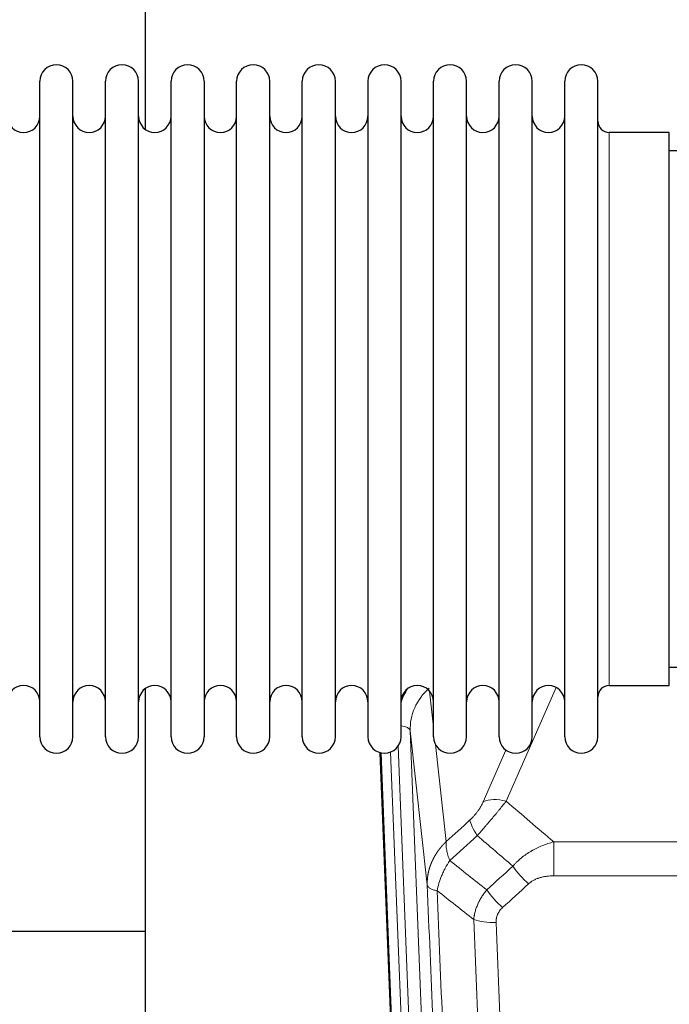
# Model space of a CAD drawing. Header units: inches. Extents: x 0 to 29700, y -16 to 21000.
# Tile 57 of 256: x 5511 to 5711, y 8878 to 9181. Entities that reach past the tile are written whole.
import ezdxf

# ---------------------------------------------------------------- set-up
doc = ezdxf.new("R2010")
doc.units = ezdxf.units.IN
doc.layers.add('1', color=7, linetype='Continuous', true_color=0xffffff)

msp = doc.modelspace()

# ---------------------------------------------------------------- linework, layer by layer
at = {"layer": '1', "color": 2, "linetype": 'Continuous', "lineweight": 25}
for p, q in [((5549.561, 9185.189), (5549.561, 9146.944)), ((5517.101, 9150.34), (5517.101, 9161.74)), ((5527.301, 9150.34), (5527.301, 9161.74)), ((5537.301, 9150.34), (5537.301, 9161.74)), ((5547.501, 9150.34), (5547.501, 9161.74)), ((5557.501, 9150.34), (5557.501, 9161.74)), ((5567.701, 9161.74), (5567.701, 9150.34)), ((5577.701, 9150.34), (5577.701, 9161.74)), ((5587.901, 9150.34), (5587.901, 9161.74)), ((5597.901, 8959.94), (5597.901, 9161.74)), ((5608.101, 8959.94), (5608.101, 9161.74)), ((5618.101, 9161.74), (5618.101, 8959.94)), ((5628.301, 8959.94), (5628.301, 9161.74)), ((5638.301, 8959.94), (5638.301, 9161.74)), ((5648.501, 8959.94), (5648.501, 9161.74)), ((5658.501, 8959.94), (5658.501, 9161.74)), ((5668.701, 8959.94), (5668.701, 9161.74)), ((5678.701, 8959.94), (5678.701, 9161.74)), ((5688.901, 8959.94), (5688.901, 9161.74)), ((5517.101, 8959.94), (5517.101, 9150.34)), ((5527.301, 8959.94), (5527.301, 9150.34)), ((5537.301, 8959.94), (5537.301, 9150.34)), ((5547.501, 8959.94), (5547.501, 9150.34)), ((5557.501, 8959.94), (5557.501, 9150.34)), ((5567.701, 9150.34), (5567.701, 8959.94)), ((5577.701, 8959.94), (5577.701, 9150.34)), ((5587.901, 8959.94), (5587.901, 9150.34)), ((5710.901, 9145.99), (5692.401, 9145.99)), ((5710.901, 8975.69), (5710.901, 9145.99)), ((5806.901, 9140.34), (5710.901, 9140.34)), ((5710.901, 8981.34), (5806.901, 8981.34)), ((5549.561, 8974.731), (5549.561, 8747.931)), ((5692.401, 8975.69), (5710.901, 8975.69)), ((5634.497, 8635.636), (5621.924, 8955)), ((5549.54, 8899.965), (5477.558, 8899.965)), ((5549.54, 8899.965), (5477.558, 8899.965))]:
    msp.add_line(p, q, dxfattribs=at)
at = {"layer": '1', "color": 110, "linetype": 'Continuous', "lineweight": 13}
for p, q in [((5692.401, 8975.69), (5692.401, 9145.99)), ((5637.074, 8973.972), (5638.301, 8962.884)), ((5676.069, 8975.094), (5660.688, 8940.063)), ((5631.138, 8961.718), (5644.204, 8629.824)), ((5636.385, 8914.312), (5631.138, 8961.718)), ((5627.394, 8957.033), (5640.212, 8631.451)), ((5638.891, 8957.56), (5642.2, 8927.663)), ((5653.627, 8939.914), (5660.607, 8955.812)), ((5634.871, 8632.378), (5622.172, 8954.941)), ((5625.107, 8955.209), (5637.865, 8631.158)), ((5675.315, 8927.543), (5908.487, 8927.543)), ((5675.315, 8917.112), (5675.315, 8927.543)), ((5908.487, 8917.112), (5675.315, 8917.112))]:
    msp.add_line(p, q, dxfattribs=at)
at = {"layer": '1', "color": 2, "linetype": 'Continuous', "lineweight": 25}
for centre, radius, start, end in [((5522.201, 9161.74), 5.1, 0, 180), ((5542.401, 9161.74), 5.1, 0, 180), ((5562.601, 9161.74), 5.1, 0, 180), ((5582.801, 9161.74), 5.1, 0, 180), ((5603.001, 9161.74), 5.1, 0, 180), ((5623.201, 9161.74), 5.1, 0, 180), ((5643.401, 9161.74), 5.1, 0, 180), ((5663.601, 9161.74), 5.1, 0, 180), ((5683.801, 9161.74), 5.1, 0, 180), ((5512.101, 9150.99), 5, 180, 0), ((5532.301, 9150.99), 5, 180, 0), ((5552.501, 9150.99), 5, 180, 0), ((5572.701, 9150.99), 5, 180, 0), ((5592.901, 9150.99), 5, 180, 0), ((5613.101, 9150.99), 5, 180, 0), ((5633.301, 9150.99), 5, 180, 0), ((5653.501, 9150.99), 5, 180, 0), ((5673.701, 9150.99), 5, 180, 0), ((5692.401, 9149.49), 3.5, 180, 270), ((5512.101, 8970.69), 5, 0, 180), ((5532.301, 8970.69), 5, 0, 180), ((5552.501, 8970.69), 5, 0, 180), ((5572.701, 8970.69), 5, 0, 180), ((5592.901, 8970.69), 5, 0, 180), ((5613.101, 8970.69), 5, 0, 180), ((5633.301, 8970.69), 5, 0, 180), ((5653.501, 8970.69), 5, 0, 180), ((5673.701, 8970.69), 5, 0, 180), ((5692.401, 8972.19), 3.5, 90, 180), ((5522.201, 8959.94), 5.1, 180, 0), ((5542.401, 8959.94), 5.1, 180, 0), ((5562.601, 8959.94), 5.1, 180, 0), ((5582.801, 8959.94), 5.1, 180, 0), ((5603.001, 8959.94), 5.1, 180, 0), ((5623.201, 8959.94), 5.1, 180, 0), ((5643.401, 8959.94), 5.1, 180, 0), ((5663.601, 8959.94), 5.1, 180, 0), ((5683.801, 8959.94), 5.1, 180, 0)]:
    msp.add_arc(centre, radius, start, end, dxfattribs=at)
at = {"layer": '1', "color": 110, "linetype": 'Continuous', "lineweight": 13}
for centre, major_axis, ratio, start_param, end_param in [((5651.165, 8964.063), (24.034, -0.11), 0.8859493, 2.6223803, 2.8322909), ((5651.165, 8962.216), (20.033, -0.591), 0.8872905, 2.3837407, 3.2028538), ((5627.146, 8961.498), (3.997, 0.157), 0.4614673, 0.0341943, 1.2593116), ((5660.688, 8933.892), (-9.156, 4.02), 0.5833249, 4.9631119, 5.806783), ((5656.601, 8928.294), (6.719, -7.407), 0.3029797, 3.5431496, 4.2886573), ((5667.557, 8918.906), (6.736, -7.391), 0.3030979, 4.2875497, 5.03344), ((5659.548, 8911.614), (6.729, -7.397), 0.3051216, 4.2889758, 5.0360109), ((5657.576, 8907.021), (-9.992, -0.404), 0.431453, 0.7935197, 1.5533391)]:
    msp.add_ellipse(centre, major_axis=major_axis, ratio=ratio, start_param=start_param, end_param=end_param, dxfattribs=at)
for points, knots in [([(5653.627, 8939.914), (5653.602, 8939.856), (5653.576, 8939.798), (5653.523, 8939.682), (5653.496, 8939.624), (5653.413, 8939.448), (5653.356, 8939.33), (5653.176, 8938.975), (5653.048, 8938.736), (5652.84, 8938.373), (5652.768, 8938.252), (5652.656, 8938.068), (5652.599, 8937.976), (5652.541, 8937.884), (5652.502, 8937.822), (5652.482, 8937.791), (5652.303, 8937.513), (5652.135, 8937.268), (5651.785, 8936.782), (5651.601, 8936.541), (5651.361, 8936.242), (5651.288, 8936.152), (5651.214, 8936.063), (5651.164, 8936.004), (5651.139, 8935.974), (5651.014, 8935.826), (5650.912, 8935.71), (5650.606, 8935.367), (5650.398, 8935.147), (5649.974, 8934.72), (5649.759, 8934.514), (5649.54, 8934.315)], [0, 0, 0, 0, 0.03125, 0.03125, 0.0625, 0.0625, 0.125, 0.125, 0.25, 0.25, 0.3125, 0.3125, 0.34375, 0.359375, 0.359375, 0.375, 0.375, 0.5, 0.5, 0.625, 0.625, 0.65625, 0.671875, 0.671875, 0.6875, 0.6875, 0.75, 0.75, 0.875, 0.875, 1, 1, 1, 1]), ([(5651.793, 8929.483), (5652.177, 8929.922), (5652.947, 8930.806), (5653.723, 8931.705), (5654.307, 8932.386), (5654.502, 8932.613), (5654.746, 8932.899), (5654.795, 8932.957), (5654.892, 8933.071), (5655.038, 8933.243), (5655.184, 8933.414), (5655.668, 8933.984), (5656.052, 8934.438), (5656.811, 8935.341), (5657.186, 8935.79), (5657.651, 8936.349), (5657.744, 8936.461), (5657.928, 8936.683), (5658.203, 8937.015), (5658.473, 8937.342), (5659.007, 8937.992), (5659.355, 8938.417), (5659.865, 8939.043), (5660.033, 8939.25), (5660.281, 8939.558), (5660.364, 8939.66), (5660.527, 8939.862), (5660.608, 8939.963), (5660.688, 8940.063)], [0, 0, 0, 0, 0.125, 0.25, 0.25, 0.3125, 0.3125, 0.328125, 0.328125, 0.34375, 0.375, 0.375, 0.5, 0.5, 0.625, 0.625, 0.65625, 0.65625, 0.6875, 0.75, 0.75, 0.875, 0.875, 0.9375, 0.9375, 0.96875, 0.96875, 1, 1, 1, 1]), ([(5636.385, 8914.312), (5636.385, 8914.332), (5636.383, 8914.371), (5636.381, 8914.431), (5636.38, 8914.491), (5636.378, 8914.551), (5636.377, 8914.61), (5636.376, 8914.67), (5636.376, 8914.73), (5636.375, 8914.789), (5636.375, 8914.849), (5636.375, 8914.909), (5636.375, 8914.968), (5636.376, 8915.028), (5636.377, 8915.087), (5636.378, 8915.147), (5636.379, 8915.207), (5636.38, 8915.266), (5636.382, 8915.326), (5636.384, 8915.385), (5636.386, 8915.445), (5636.388, 8915.504), (5636.391, 8915.564), (5636.394, 8915.623), (5636.397, 8915.682), (5636.4, 8915.742), (5636.404, 8915.801), (5636.407, 8915.861), (5636.411, 8915.92), (5636.416, 8915.979), (5636.42, 8916.038), (5636.425, 8916.098), (5636.43, 8916.157), (5636.435, 8916.216), (5636.44, 8916.275), (5636.446, 8916.334), (5636.452, 8916.393), (5636.458, 8916.453), (5636.464, 8916.512), (5636.47, 8916.571), (5636.477, 8916.63), (5636.484, 8916.688), (5636.491, 8916.747), (5636.498, 8916.806), (5636.506, 8916.865), (5636.514, 8916.924), (5636.522, 8916.983), (5636.53, 8917.041), (5636.539, 8917.1), (5636.547, 8917.159), (5636.556, 8917.217), (5636.565, 8917.276), (5636.575, 8917.334), (5636.584, 8917.393), (5636.594, 8917.451), (5636.604, 8917.51), (5636.614, 8917.568), (5636.625, 8917.626), (5636.635, 8917.685), (5636.646, 8917.743), (5636.657, 8917.801), (5636.669, 8917.859), (5636.68, 8917.917), (5636.692, 8917.975), (5636.704, 8918.033), (5636.716, 8918.091), (5636.728, 8918.149), (5636.741, 8918.207), (5636.754, 8918.265), (5636.767, 8918.322), (5636.78, 8918.38), (5636.793, 8918.438), (5636.807, 8918.495), (5636.821, 8918.553), (5636.835, 8918.61), (5636.849, 8918.668), (5636.863, 8918.725), (5636.878, 8918.782), (5636.893, 8918.84), (5636.908, 8918.897), (5636.923, 8918.954), (5636.939, 8919.011), (5636.954, 8919.068), (5636.97, 8919.125), (5636.986, 8919.182), (5637.003, 8919.239), (5637.019, 8919.296), (5637.036, 8919.352), (5637.053, 8919.409), (5637.07, 8919.466), (5637.087, 8919.522), (5637.104, 8919.579), (5637.122, 8919.635), (5637.14, 8919.691), (5637.158, 8919.748), (5637.176, 8919.804), (5637.195, 8919.86), (5637.213, 8919.916), (5637.232, 8919.972), (5637.251, 8920.028), (5637.27, 8920.084), (5637.29, 8920.14), (5637.309, 8920.195), (5637.329, 8920.251), (5637.349, 8920.307), (5637.369, 8920.362), (5637.39, 8920.418), (5637.41, 8920.473), (5637.431, 8920.528), (5637.452, 8920.584), (5637.473, 8920.639), (5637.494, 8920.694), (5637.516, 8920.749), (5637.538, 8920.804), (5637.559, 8920.859), (5637.581, 8920.914), (5637.604, 8920.968), (5637.626, 8921.023), (5637.649, 8921.078), (5637.671, 8921.132), (5637.694, 8921.186), (5637.718, 8921.241), (5637.741, 8921.295), (5637.764, 8921.349), (5637.788, 8921.403), (5637.812, 8921.457), (5637.836, 8921.511), (5637.86, 8921.565), (5637.884, 8921.619), (5637.909, 8921.673), (5637.934, 8921.726), (5637.959, 8921.78), (5637.984, 8921.833), (5638.009, 8921.887), (5638.034, 8921.94), (5638.06, 8921.993), (5638.086, 8922.046), (5638.112, 8922.099), (5638.138, 8922.152), (5638.164, 8922.205), (5638.191, 8922.258), (5638.217, 8922.31), (5638.244, 8922.363), (5638.271, 8922.416), (5638.298, 8922.468), (5638.325, 8922.52), (5638.353, 8922.573), (5638.38, 8922.625), (5638.408, 8922.677), (5638.436, 8922.729), (5638.464, 8922.781), (5638.493, 8922.832), (5638.521, 8922.884), (5638.55, 8922.936), (5638.578, 8922.987), (5638.607, 8923.039), (5638.636, 8923.09), (5638.666, 8923.141), (5638.695, 8923.192), (5638.725, 8923.244), (5638.754, 8923.294), (5638.784, 8923.345), (5638.814, 8923.396), (5638.844, 8923.447), (5638.875, 8923.497), (5638.905, 8923.548), (5638.936, 8923.598), (5638.967, 8923.649), (5638.997, 8923.699), (5639.029, 8923.749), (5639.06, 8923.799), (5639.091, 8923.849), (5639.123, 8923.899), (5639.154, 8923.948), (5639.186, 8923.998), (5639.218, 8924.047), (5639.25, 8924.097), (5639.283, 8924.146), (5639.315, 8924.195), (5639.348, 8924.244), (5639.38, 8924.293), (5639.413, 8924.342), (5639.446, 8924.391), (5639.479, 8924.44), (5639.513, 8924.488), (5639.546, 8924.537), (5639.58, 8924.585), (5639.613, 8924.634), (5639.647, 8924.682), (5639.681, 8924.73), (5639.715, 8924.778), (5639.75, 8924.826), (5639.784, 8924.874), (5639.819, 8924.921), (5639.853, 8924.969), (5639.888, 8925.016), (5639.923, 8925.064), (5639.958, 8925.111), (5639.993, 8925.158), (5640.029, 8925.205), (5640.064, 8925.252), (5640.1, 8925.299), (5640.136, 8925.346), (5640.171, 8925.392), (5640.207, 8925.439), (5640.244, 8925.485), (5640.28, 8925.531), (5640.316, 8925.578), (5640.353, 8925.624), (5640.389, 8925.67), (5640.426, 8925.716), (5640.463, 8925.761), (5640.5, 8925.807), (5640.537, 8925.852), (5640.574, 8925.898), (5640.612, 8925.943), (5640.649, 8925.988), (5640.687, 8926.034), (5640.725, 8926.078), (5640.762, 8926.123), (5640.8, 8926.168), (5640.839, 8926.213), (5640.877, 8926.257), (5640.915, 8926.302), (5640.954, 8926.346), (5640.992, 8926.39), (5641.031, 8926.434), (5641.07, 8926.478), (5641.109, 8926.522), (5641.148, 8926.566), (5641.187, 8926.61), (5641.226, 8926.653), (5641.265, 8926.697), (5641.305, 8926.74), (5641.344, 8926.783), (5641.384, 8926.826), (5641.424, 8926.869), (5641.464, 8926.912), (5641.504, 8926.955), (5641.544, 8926.997), (5641.584, 8927.04), (5641.625, 8927.082), (5641.665, 8927.124), (5641.706, 8927.167), (5641.746, 8927.209), (5641.787, 8927.251), (5641.828, 8927.292), (5641.869, 8927.334), (5641.91, 8927.376), (5641.951, 8927.417), (5641.992, 8927.458), (5642.034, 8927.5), (5642.075, 8927.541), (5642.117, 8927.582), (5642.158, 8927.623), (5642.186, 8927.65), (5642.2, 8927.663)], [0, 0, 0, 0, 0.0042303, 0.0084583, 0.0126838, 0.016907, 0.0211277, 0.0253461, 0.0295621, 0.0337757, 0.037987, 0.0421959, 0.0464023, 0.0506064, 0.0548082, 0.0590075, 0.0632045, 0.0673991, 0.0715913, 0.0757811, 0.0799686, 0.0841537, 0.0883364, 0.0925167, 0.0966947, 0.1008703, 0.1050435, 0.1092144, 0.1133829, 0.117549, 0.1217128, 0.1258741, 0.1300332, 0.1341898, 0.1383441, 0.1424961, 0.1466456, 0.1507929, 0.1549377, 0.1590802, 0.1632203, 0.1673581, 0.1714935, 0.1756266, 0.1797573, 0.1838856, 0.1880116, 0.1921352, 0.1962565, 0.2003755, 0.204492, 0.2086063, 0.2127182, 0.2168277, 0.2209349, 0.2250397, 0.2291422, 0.2332423, 0.2373401, 0.2414356, 0.2455287, 0.2496195, 0.2537079, 0.257794, 0.2618777, 0.2659591, 0.2700382, 0.2741149, 0.2781893, 0.2822614, 0.2863311, 0.2903985, 0.2944635, 0.2985262, 0.3025866, 0.3066447, 0.3107004, 0.3147538, 0.3188048, 0.3228536, 0.3269, 0.3309441, 0.3349858, 0.3390253, 0.3430624, 0.3470972, 0.3511296, 0.3551598, 0.3591876, 0.3632131, 0.3672363, 0.3712571, 0.3752757, 0.3792919, 0.3833058, 0.3873174, 0.3913267, 0.3953337, 0.3993384, 0.4033407, 0.4073408, 0.4113385, 0.4153339, 0.419327, 0.4233179, 0.4273064, 0.4312926, 0.4352765, 0.4392581, 0.4432373, 0.4472143, 0.451189, 0.4551614, 0.4591315, 0.4630993, 0.4670648, 0.471028, 0.4749889, 0.4789475, 0.4829038, 0.4868578, 0.4908095, 0.494759, 0.4987061, 0.502651, 0.5065936, 0.5105338, 0.5144718, 0.5184076, 0.522341, 0.5262721, 0.530201, 0.5341276, 0.5380519, 0.5419739, 0.5458936, 0.5498111, 0.5537262, 0.5576392, 0.5615498, 0.5654581, 0.5693642, 0.573268, 0.5771696, 0.5810688, 0.5849658, 0.5888606, 0.592753, 0.5966432, 0.6005311, 0.6044168, 0.6083002, 0.6121813, 0.6160602, 0.6199368, 0.6238111, 0.6276832, 0.6315531, 0.6354206, 0.6392859, 0.643149, 0.6470098, 0.6508684, 0.6547247, 0.6585787, 0.6624305, 0.66628, 0.6701273, 0.6739724, 0.6778152, 0.6816557, 0.685494, 0.6893301, 0.6931639, 0.6969955, 0.7008248, 0.7046519, 0.7084768, 0.7122994, 0.7161198, 0.7199379, 0.7237539, 0.7275675, 0.731379, 0.7351882, 0.7389952, 0.7427999, 0.7466024, 0.7504027, 0.7542008, 0.7579966, 0.7617902, 0.7655816, 0.7693708, 0.7731577, 0.7769424, 0.7807249, 0.7845052, 0.7882833, 0.7920591, 0.7958327, 0.7996042, 0.8033734, 0.8071403, 0.8109051, 0.8146677, 0.818428, 0.8221862, 0.8259421, 0.8296958, 0.8334474, 0.8371967, 0.8409438, 0.8446887, 0.8484314, 0.8521719, 0.8559102, 0.8596463, 0.8633802, 0.867112, 0.8708415, 0.8745688, 0.8782939, 0.8820169, 0.8857376, 0.8894562, 0.8931726, 0.8968867, 0.9005987, 0.9043086, 0.9080162, 0.9117216, 0.9154249, 0.919126, 0.9228249, 0.9265216, 0.9302161, 0.9339085, 0.9375987, 0.9412867, 0.9449725, 0.9486562, 0.9523377, 0.956017, 0.9596942, 0.9633691, 0.967042, 0.9707126, 0.9743811, 0.9780474, 0.9817116, 0.9853736, 0.9890334, 0.9926911, 0.9963466, 1, 1, 1, 1]), ([(5643.306, 8921.777), (5643.199, 8922.061), (5643.099, 8922.343), (5642.911, 8922.9), (5642.824, 8923.175), (5642.665, 8923.718), (5642.593, 8923.985), (5642.464, 8924.509), (5642.407, 8924.765), (5642.311, 8925.266), (5642.271, 8925.511), (5642.208, 8925.985), (5642.186, 8926.215), (5642.145, 8926.88), (5642.154, 8927.291), (5642.2, 8927.663)], [0, 0, 0, 0, 0.125, 0.125, 0.25, 0.25, 0.375, 0.375, 0.5, 0.5, 0.625, 0.625, 0.75, 0.75, 1, 1, 1, 1]), ([(5662.739, 8920.093), (5662.939, 8920.321), (5663.145, 8920.546), (5663.462, 8920.878), (5663.569, 8920.988), (5663.785, 8921.205), (5663.895, 8921.312), (5664.448, 8921.843), (5664.909, 8922.25), (5665.866, 8923.028), (5666.362, 8923.399), (5667.004, 8923.841), (5667.133, 8923.928), (5667.329, 8924.058), (5667.395, 8924.101), (5667.526, 8924.186), (5667.592, 8924.228), (5667.923, 8924.438), (5668.258, 8924.641), (5668.597, 8924.837), (5668.734, 8924.915), (5668.802, 8924.953), (5669.008, 8925.068), (5669.145, 8925.143), (5669.559, 8925.364), (5669.836, 8925.505), (5670.674, 8925.914), (5671.239, 8926.166), (5672.382, 8926.628), (5672.96, 8926.839), (5674.128, 8927.221), (5674.719, 8927.392), (5675.315, 8927.543)], [0, 0, 0, 0, 0.0625, 0.0625, 0.09375, 0.09375, 0.125, 0.125, 0.25, 0.25, 0.375, 0.375, 0.40625, 0.40625, 0.421875, 0.421875, 0.4375, 0.4375, 0.5, 0.515625, 0.515625, 0.53125, 0.53125, 0.5625, 0.5625, 0.625, 0.625, 0.75, 0.75, 0.875, 0.875, 1, 1, 1, 1]), ([(5639.441, 8912.531), (5639.569, 8913.276), (5639.748, 8914.039), (5640.205, 8915.583), (5640.482, 8916.365), (5640.97, 8917.538), (5641.145, 8917.93), (5641.517, 8918.711), (5641.714, 8919.1), (5642.341, 8920.262), (5642.803, 8921.028), (5643.306, 8921.777)], [0, 0, 0, 0, 0.25, 0.25, 0.5, 0.5, 0.625, 0.625, 0.75, 0.75, 1, 1, 1, 1]), ([(5667.557, 8914.637), (5667.682, 8914.752), (5667.812, 8914.862), (5668.013, 8915.021), (5668.082, 8915.073), (5668.219, 8915.175), (5668.289, 8915.225), (5668.642, 8915.467), (5668.936, 8915.642), (5669.546, 8915.961), (5669.862, 8916.104), (5670.27, 8916.264), (5670.352, 8916.295), (5670.516, 8916.355), (5670.599, 8916.384), (5670.847, 8916.468), (5671.014, 8916.52), (5671.515, 8916.665), (5671.852, 8916.746), (5672.532, 8916.884), (5672.874, 8916.939), (5673.564, 8917.027), (5673.911, 8917.059), (5674.61, 8917.102), (5674.961, 8917.112), (5675.315, 8917.112)], [0, 0, 0, 0, 0.0625, 0.0625, 0.09375, 0.09375, 0.125, 0.125, 0.25, 0.25, 0.375, 0.375, 0.40625, 0.40625, 0.4375, 0.4375, 0.5, 0.5, 0.625, 0.625, 0.75, 0.75, 0.875, 0.875, 1, 1, 1, 1]), ([(5648.581, 8591.643), (5648.136, 8604.491), (5647.23, 8630.342), (5645.823, 8669.586), (5644.853, 8696.06), (5644.298, 8711.039), (5644.237, 8712.704), (5644.113, 8716.038), (5643.927, 8721.041), (5643.49, 8732.74), (5643.112, 8742.809), (5642.794, 8751.223), (5642.73, 8752.906), (5642.602, 8756.276), (5642.41, 8761.334), (5641.96, 8773.158), (5641.57, 8783.33), (5640.784, 8803.725), (5639.72, 8831.053), (5638.08, 8872.447), (5636.955, 8900.312), (5636.385, 8914.312)], [0, 0, 0, 0, 0.125, 0.25, 0.375, 0.375, 0.390625, 0.390625, 0.40625, 0.4375, 0.5, 0.5, 0.515625, 0.515625, 0.53125, 0.5625, 0.625, 0.625, 0.75, 0.875, 1, 1, 1, 1]), ([(5636.385, 8914.312), (5636.415, 8914.108), (5636.505, 8913.912), (5636.728, 8913.638), (5636.817, 8913.55), (5637.023, 8913.381), (5637.14, 8913.3), (5637.401, 8913.147), (5637.546, 8913.074), (5637.86, 8912.938), (5638.03, 8912.875), (5638.394, 8912.759), (5638.588, 8912.705), (5638.998, 8912.61), (5639.214, 8912.568), (5639.441, 8912.531)], [0, 0, 0, 0, 0.25, 0.25, 0.375, 0.375, 0.5, 0.5, 0.625, 0.625, 0.75, 0.75, 0.875, 0.875, 1, 1, 1, 1]), ([(5639.441, 8912.531), (5640.012, 8898.478), (5641.14, 8870.508), (5642.785, 8828.956), (5643.851, 8801.525), (5644.64, 8781.052), (5645.031, 8770.841), (5645.483, 8758.972), (5645.675, 8753.895), (5645.803, 8750.513), (5645.867, 8748.822), (5646.186, 8740.377), (5646.565, 8730.27), (5647.003, 8718.526), (5647.19, 8713.504), (5647.314, 8710.157), (5647.376, 8708.486), (5647.932, 8693.449), (5648.905, 8666.874), (5650.316, 8627.481), (5651.224, 8601.531), (5651.67, 8588.635)], [0, 0, 0, 0, 0.125, 0.25, 0.375, 0.375, 0.4375, 0.46875, 0.484375, 0.484375, 0.5, 0.5, 0.5625, 0.59375, 0.609375, 0.609375, 0.625, 0.625, 0.75, 0.875, 1, 1, 1, 1]), ([(5650.693, 8903.664), (5650.729, 8904.058), (5650.782, 8904.452), (5650.87, 8904.947), (5650.889, 8905.046), (5650.929, 8905.244), (5650.95, 8905.343), (5651.015, 8905.64), (5651.063, 8905.837), (5651.22, 8906.428), (5651.461, 8907.212), (5651.769, 8907.988), (5652.025, 8908.567), (5652.137, 8908.808), (5652.255, 8909.048), (5652.303, 8909.144), (5652.328, 8909.192), (5652.401, 8909.335), (5652.451, 8909.43), (5652.705, 8909.905), (5652.923, 8910.279), (5653.389, 8911.014), (5653.883, 8911.737), (5654.435, 8912.438), (5654.725, 8912.782)], [0, 0, 0, 0, 0.125, 0.125, 0.15625, 0.15625, 0.1875, 0.1875, 0.25, 0.25, 0.375, 0.5, 0.5, 0.5625, 0.578125, 0.578125, 0.59375, 0.59375, 0.625, 0.625, 0.75, 0.75, 0.875, 1, 1, 1, 1]), ([(5657.576, 8902.703), (5657.567, 8902.917), (5657.57, 8903.13), (5657.587, 8903.396), (5657.591, 8903.449), (5657.601, 8903.556), (5657.606, 8903.609), (5657.625, 8903.768), (5657.641, 8903.873), (5657.696, 8904.187), (5657.745, 8904.394), (5657.865, 8904.801), (5657.937, 8905.001), (5658.063, 8905.298), (5658.108, 8905.396), (5658.181, 8905.542), (5658.205, 8905.59), (5658.257, 8905.687), (5658.283, 8905.734), (5658.418, 8905.971), (5658.536, 8906.154), (5658.792, 8906.507), (5658.93, 8906.677), (5659.225, 8907.005), (5659.382, 8907.163), (5659.548, 8907.315)], [0, 0, 0, 0, 0.125, 0.125, 0.15625, 0.15625, 0.1875, 0.1875, 0.25, 0.25, 0.375, 0.375, 0.5, 0.5, 0.5625, 0.5625, 0.59375, 0.59375, 0.625, 0.625, 0.75, 0.75, 0.875, 0.875, 1, 1, 1, 1]), ([(5662.667, 8585.066), (5662.228, 8597.764), (5661.337, 8623.309), (5660.415, 8649.156), (5659.712, 8668.654), (5659.476, 8675.172), (5658.999, 8688.246), (5658.759, 8694.802), (5658.033, 8714.526), (5657.541, 8727.747), (5656.917, 8744.361), (5656.791, 8747.688), (5656.54, 8754.35), (5656.161, 8764.355), (5655.778, 8774.397), (5655.006, 8794.53), (5653.963, 8821.504), (5652.353, 8862.356), (5651.251, 8889.851), (5650.693, 8903.664)], [0, 0, 0, 0, 0.125, 0.25, 0.25, 0.3125, 0.3125, 0.375, 0.375, 0.5, 0.5, 0.53125, 0.53125, 0.5625, 0.625, 0.625, 0.75, 0.875, 1, 1, 1, 1]), ([(5657.576, 8902.703), (5658.133, 8888.873), (5659.234, 8861.343), (5660.842, 8820.439), (5661.884, 8793.43), (5662.655, 8773.272), (5663.037, 8763.217), (5663.415, 8753.199), (5663.667, 8746.529), (5663.792, 8743.198), (5664.415, 8726.562), (5664.907, 8713.325), (5665.632, 8693.576), (5665.872, 8687.012), (5666.348, 8673.921), (5666.584, 8667.394), (5667.286, 8647.871), (5668.206, 8621.992), (5669.097, 8596.414), (5669.534, 8583.7)], [0, 0, 0, 0, 0.125, 0.25, 0.375, 0.375, 0.4375, 0.46875, 0.46875, 0.5, 0.5, 0.625, 0.625, 0.6875, 0.6875, 0.75, 0.75, 0.875, 1, 1, 1, 1])]:
    msp.add_open_spline(points, degree=3, knots=knots, dxfattribs=at)
for points in [[(5660.688, 8940.063), (5665.567, 8935.892), (5670.443, 8931.719), (5675.315, 8927.543)], [(5642.2, 8927.663), (5644.647, 8929.879), (5647.093, 8932.096), (5649.54, 8934.315)], [(5651.793, 8929.483), (5648.964, 8926.912), (5646.135, 8924.344), (5643.306, 8921.777)], [(5662.739, 8920.093), (5659.092, 8923.224), (5655.444, 8926.354), (5651.793, 8929.483)], [(5643.306, 8921.777), (5647.11, 8918.774), (5650.917, 8915.776), (5654.725, 8912.782)], [(5654.725, 8912.782), (5657.397, 8915.217), (5660.068, 8917.654), (5662.739, 8920.093)], [(5667.557, 8914.637), (5664.887, 8912.194), (5662.218, 8909.754), (5659.548, 8907.315)], [(5650.693, 8903.664), (5646.94, 8906.615), (5643.19, 8909.571), (5639.441, 8912.531)]]:
    msp.add_open_spline(points, degree=3, dxfattribs=at)

doc.saveas('drawing.dxf')
